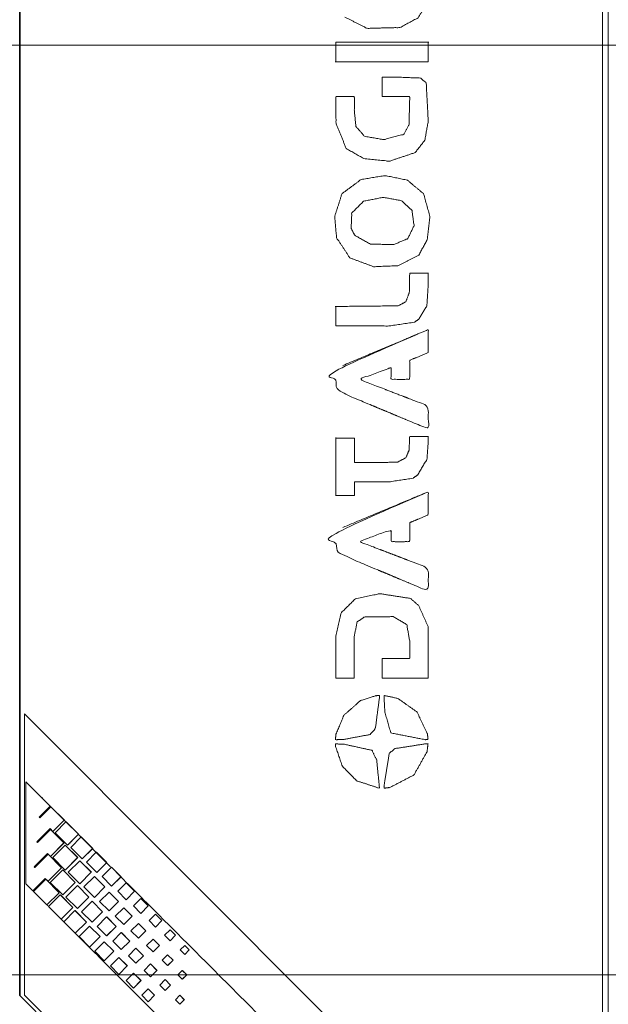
# Model space of a CAD drawing. Header units: millimetres. Extents: x 4 to 836, y 5 to 589.
# Tile 59 of 145: x 473 to 504, y 271 to 323. Entities that reach past the tile are written whole.
import ezdxf

# ---------------------------------------------------------------- set-up
doc = ezdxf.new("R2010")
doc.units = ezdxf.units.MM
doc.layers.add('1', color=7, linetype='Continuous', true_color=0xffffff)
doc.styles.add('ideas_simplex', font='simplex.shx')
doc.dimstyles.get("Standard").update_dxf_attribs({"dimtxt": 0.18, "dimasz": 0.18, "dimexe": 0.18, "dimexo": 0.0625, "dimgap": 0.09, "dimtad": 0, "dimtih": 1, "dimtoh": 1, "dimdec": 4, "dimzin": 0, "dimdsep": 46, "dimtxsty": 'Standard', "dimcen": 0.09, "dimadec": 0, "dimazin": 0, "dimtfac": 1, "dimtdec": 4, "dimtofl": 0, "dimtmove": 0, "dimatfit": 3, "dimfxl": 1, "dimtolj": 1, "dimtzin": 0, "dimarcsym": 0})

# ---------------------------------------------------------------- blocks, each defined once
blk = doc.blocks.new('_U3')
at = {"layer": '1', "color": 152, "lineweight": 13}
for p, q in [((518.108263, 321.5), (433.455482, 321.5)), ((518.108263, 272.5), (433.455482, 272.5))]:
    blk.add_line(p, q, dxfattribs=at)
at = {"layer": '1', "color": 27, "lineweight": 13}
blk.add_line((435.455482, 321.5), (435.455482, 272.5), dxfattribs=at)
at = {"layer": '1', "color": 87, "lineweight": 25}
for p, q in [((433.955482, 304.1025), (428.330482, 304.1025)), ((428.330482, 304.1025), (428.330482, 302.6025)), ((433.955482, 302.6025), (433.955482, 304.1025)), ((428.330482, 291.3975), (428.330482, 289.8975)), ((433.955482, 289.8975), (433.955482, 291.3975)), ((428.330482, 289.8975), (433.955482, 289.8975))]:
    blk.add_line(p, q, dxfattribs=at)
at = {"layer": '1', "color": 27, "lineweight": 18}
for points in [[(435.455482, 321.5), (435.984463, 318.500002), (434.926501, 318.499998)], [(435.455482, 272.5), (434.926501, 275.499998), (435.984463, 275.500002)]]:
    blk.add_solid(points, dxfattribs=at)
at = {"layer": '1', "color": 87, "linetype": 'Continuous', "lineweight": 25, "char_height": 3, "attachment_point": 7, "rotation": 90, "line_spacing_factor": 1.204819, "style": 'ideas_simplex'}
for s, insert in [('\\W1.2097;1.93', (433.801982, 291.345)), ('\\W1.0938;49', (426.489482, 294.315))]:
    blk.add_mtext(s, dxfattribs=dict(at, insert=insert))

msp = doc.modelspace()

# ---------------------------------------------------------------- linework, layer by layer
at = {"layer": '1', "color": 252, "linetype": 'Continuous', "lineweight": 35}
for p, q in [((473.073, 337.885), (473.073, 271.414)), ((473.073, 271.414), (488.56, 255.928))]:
    msp.add_line(p, q, dxfattribs=at)
at = {"layer": '1', "color": 143, "linetype": 'Continuous', "lineweight": 18}
for p, q in [((503.808, 262.9), (503.808, 331.1)), ((504.108, 331.1), (504.108, 262.9))]:
    msp.add_line(p, q, dxfattribs=at)
at = {"layer": '1', "color": 7, "linetype": 'Continuous', "lineweight": 18}
for p, q in [((494.617, 321.672), (494.614, 321.672)), ((489.74, 320.624), (489.743, 320.624)), ((491.852, 320.624), (491.855, 320.624)), ((494.615, 320.624), (494.618, 320.624)), ((492.877, 319.827), (492.874, 319.827)), ((490.308, 318.799), (490.306, 318.799)), ((492.305, 314.62), (492.302, 314.62)), ((494.617, 309.481), (494.614, 309.481)), ((492.542, 306.705), (492.545, 306.705)), ((492.872, 303.891), (492.875, 303.891)), ((490.721, 300.788), (490.718, 300.788)), ((494.618, 300.875), (494.615, 300.875)), ((492.542, 298.483), (492.545, 298.483)), ((489.739, 297.772), (489.742, 297.772)), ((493.155, 295.332), (493.157, 295.332)), ((490.158, 288.138), (490.161, 288.138)), ((494.324, 288.138), (494.327, 288.138)), ((489.719, 284.893), (489.722, 284.893))]:
    msp.add_line(p, q, dxfattribs=at)
at = {"layer": '1', "color": 18, "linetype": 'Continuous', "lineweight": 18}
for p, q in [((503.805, 255.751), (473.323, 286.251)), ((473.323, 286.251), (473.323, 271.434)), ((503.808, 255.751), (473.327, 286.251)), ((473.323, 271.434), (488.814, 255.934))]:
    msp.add_line(p, q, dxfattribs=at)
at = {"layer": '1', "color": 163, "linetype": 'Continuous', "lineweight": 18}
for p, q in [((474.679, 281.396), (473.394, 282.679)), ((473.394, 282.679), (473.394, 277.293)), ((474.683, 281.396), (473.397, 282.679)), ((474.099, 280.816), (474.679, 281.396)), ((474.103, 280.816), (474.683, 281.396)), ((474.714, 281.362), (474.134, 280.781)), ((474.679, 281.396), (474.683, 281.396)), ((475.425, 280.651), (474.714, 281.362)), ((475.429, 280.651), (474.718, 281.362)), ((474.134, 280.781), (474.099, 280.816)), ((474.099, 280.816), (474.103, 280.816)), ((474.826, 280.052), (475.425, 280.651)), ((475.514, 280.564), (474.941, 279.99)), ((476.172, 279.906), (475.514, 280.564)), ((476.175, 279.906), (475.517, 280.564)), ((473.971, 279.504), (474.672, 280.206)), ((474.699, 280.163), (474.006, 279.469)), ((474.672, 280.206), (474.826, 280.052)), ((475.409, 279.451), (474.699, 280.163)), ((475.413, 279.451), (474.702, 280.163)), ((474.941, 279.99), (475.598, 279.332)), ((475.598, 279.332), (476.172, 279.906)), ((474.006, 279.469), (473.971, 279.504)), ((474.009, 279.469), (473.975, 279.504)), ((474.699, 278.74), (475.409, 279.451)), ((474.702, 278.74), (475.413, 279.451)), ((475.47, 279.337), (474.813, 278.679)), ((476.128, 278.679), (475.47, 279.337)), ((476.132, 278.679), (475.474, 279.337)), ((476.313, 279.765), (475.766, 279.218)), ((476.918, 279.161), (476.313, 279.765)), ((476.922, 279.161), (476.317, 279.765)), ((473.843, 278.192), (474.544, 278.894)), ((474.571, 278.851), (473.878, 278.157)), ((474.544, 278.894), (474.699, 278.74)), ((475.281, 278.139), (474.571, 278.851)), ((475.285, 278.139), (474.574, 278.851)), ((475.766, 279.218), (476.371, 278.613)), ((476.371, 278.613), (476.918, 279.161)), ((476.374, 278.613), (476.922, 279.161)), ((477.113, 278.967), (476.591, 278.446)), ((477.665, 278.416), (477.113, 278.967)), ((477.668, 278.416), (477.116, 278.967)), ((474.813, 278.679), (475.47, 278.021)), ((475.47, 278.021), (476.128, 278.679)), ((475.474, 278.021), (476.132, 278.679)), ((476.243, 278.511), (475.638, 277.906)), ((476.128, 278.679), (476.132, 278.679)), ((476.847, 277.906), (476.243, 278.511)), ((476.851, 277.906), (476.246, 278.511)), ((476.591, 278.446), (477.143, 277.894)), ((477.143, 277.894), (477.665, 278.416)), ((477.146, 277.894), (477.668, 278.416)), ((473.878, 278.157), (473.843, 278.192)), ((473.843, 278.192), (473.847, 278.192)), ((473.881, 278.157), (473.847, 278.192)), ((473.878, 278.157), (473.881, 278.157)), ((474.571, 277.428), (475.281, 278.139)), ((474.574, 277.428), (475.285, 278.139)), ((475.343, 278.025), (474.685, 277.367)), ((476, 277.367), (475.343, 278.025)), ((475.638, 277.906), (476.243, 277.301)), ((476.243, 277.301), (476.847, 277.906)), ((477.912, 278.169), (477.416, 277.673)), ((478.411, 277.671), (477.912, 278.169)), ((478.415, 277.671), (477.916, 278.169)), ((473.394, 277.293), (473.761, 276.927)), ((473.761, 276.927), (474.417, 277.582)), ((474.443, 277.539), (473.796, 276.892)), ((474.417, 277.582), (474.571, 277.428)), ((475.153, 276.828), (474.443, 277.539)), ((475.157, 276.828), (474.446, 277.539)), ((474.685, 277.367), (475.343, 276.709)), ((475.343, 276.709), (476, 277.367)), ((475.346, 276.709), (476.004, 277.367)), ((476.114, 277.2), (475.51, 276.594)), ((476.719, 276.594), (476.114, 277.2)), ((476.723, 276.594), (476.118, 277.2)), ((477.015, 277.685), (476.463, 277.134)), ((477.566, 277.134), (477.015, 277.685)), ((477.569, 277.134), (477.018, 277.685)), ((477.416, 277.673), (477.915, 277.175)), ((477.915, 277.175), (478.411, 277.671)), ((477.918, 277.175), (478.415, 277.671)), ((478.687, 277.346), (478.242, 276.901)), ((479.132, 276.901), (478.687, 277.346)), ((479.135, 276.901), (478.69, 277.346)), ((473.796, 276.892), (474.508, 276.182)), ((474.508, 276.182), (475.153, 276.828)), ((475.215, 276.713), (474.596, 276.094)), ((475.872, 276.055), (475.215, 276.713)), ((475.876, 276.055), (475.218, 276.713)), ((476.463, 277.134), (477.015, 276.582)), ((477.015, 276.582), (477.566, 277.134)), ((477.787, 276.86), (477.289, 276.361)), ((478.285, 276.361), (477.787, 276.86)), ((478.288, 276.361), (477.79, 276.86)), ((478.242, 276.901), (478.687, 276.455)), ((478.687, 276.455), (479.132, 276.901)), ((475.51, 276.594), (476.114, 275.989)), ((476.114, 275.989), (476.719, 276.594)), ((476.118, 275.989), (476.723, 276.594)), ((476.887, 276.374), (476.336, 275.822)), ((477.438, 275.822), (476.887, 276.374)), ((477.289, 276.361), (477.787, 275.863)), ((477.787, 275.863), (478.285, 276.361)), ((479.459, 276.52), (479.067, 276.128)), ((479.85, 276.128), (479.459, 276.52)), ((479.854, 276.128), (479.462, 276.52)), ((474.596, 276.094), (475.254, 275.437)), ((475.254, 275.437), (475.872, 276.055)), ((475.987, 275.888), (475.395, 275.296)), ((476.591, 275.283), (475.987, 275.888)), ((476.594, 275.283), (475.99, 275.888)), ((476.336, 275.822), (476.887, 275.27)), ((476.887, 275.27), (477.438, 275.822)), ((476.89, 275.27), (477.441, 275.822)), ((478.559, 276.034), (478.114, 275.589)), ((479.004, 275.589), (478.559, 276.034)), ((479.007, 275.589), (478.562, 276.034)), ((479.067, 276.128), (479.459, 275.736)), ((479.459, 275.736), (479.85, 276.128)), ((479.462, 275.736), (479.854, 276.128)), ((480.231, 275.694), (479.892, 275.356)), ((480.569, 275.356), (480.231, 275.694)), ((475.395, 275.296), (476, 274.692)), ((476, 274.692), (476.591, 275.283)), ((477.659, 275.548), (477.16, 275.049)), ((478.157, 275.049), (477.659, 275.548)), ((478.16, 275.049), (477.662, 275.548)), ((478.114, 275.589), (478.559, 275.144)), ((478.559, 275.144), (479.004, 275.589)), ((479.331, 275.208), (478.939, 274.816)), ((479.722, 274.816), (479.331, 275.208)), ((479.726, 274.816), (479.334, 275.208)), ((479.892, 275.356), (480.231, 275.017)), ((480.231, 275.017), (480.569, 275.356)), ((480.234, 275.017), (480.573, 275.356)), ((480.569, 275.356), (480.573, 275.356)), ((476.759, 275.062), (476.207, 274.51)), ((477.31, 274.51), (476.759, 275.062)), ((477.314, 274.51), (476.762, 275.062)), ((477.16, 275.049), (477.659, 274.551)), ((477.659, 274.551), (478.157, 275.049)), ((477.662, 274.551), (478.16, 275.049)), ((478.431, 274.722), (477.986, 274.277)), ((478.157, 275.049), (478.16, 275.049)), ((478.876, 274.277), (478.431, 274.722)), ((478.879, 274.277), (478.434, 274.722)), ((478.939, 274.816), (479.331, 274.424)), ((479.331, 274.424), (479.722, 274.816)), ((481.003, 274.868), (480.717, 274.583)), ((481.288, 274.583), (481.003, 274.868)), ((481.292, 274.583), (481.006, 274.868)), ((476.207, 274.51), (476.759, 273.959)), ((476.759, 273.959), (477.31, 274.51)), ((477.531, 274.236), (477.033, 273.738)), ((478.029, 273.738), (477.531, 274.236)), ((477.986, 274.277), (478.431, 273.832)), ((478.431, 273.832), (478.876, 274.277)), ((480.103, 274.382), (479.764, 274.044)), ((480.441, 274.044), (480.103, 274.382)), ((480.445, 274.044), (480.106, 274.382)), ((480.717, 274.583), (481.003, 274.298)), ((481.003, 274.298), (481.288, 274.583)), ((481.006, 274.298), (481.292, 274.583)), ((477.033, 273.738), (477.531, 273.239)), ((477.531, 273.239), (478.029, 273.738)), ((479.203, 273.896), (478.811, 273.504)), ((479.594, 273.504), (479.203, 273.896)), ((479.764, 274.044), (480.103, 273.705)), ((480.103, 273.705), (480.441, 274.044)), ((480.875, 273.557), (480.589, 273.271)), ((481.16, 273.271), (480.875, 273.557)), ((481.775, 274.043), (481.543, 273.81)), ((481.543, 273.81), (481.775, 273.578)), ((482.007, 273.81), (481.775, 274.043)), ((481.775, 273.578), (482.007, 273.81)), ((482.01, 273.81), (481.778, 274.043)), ((478.303, 273.41), (477.858, 272.965)), ((478.748, 272.965), (478.303, 273.41)), ((478.751, 272.965), (478.306, 273.41)), ((478.811, 273.504), (479.203, 273.113)), ((479.203, 273.113), (479.594, 273.504)), ((479.975, 273.071), (479.636, 272.732)), ((480.313, 272.732), (479.975, 273.071)), ((480.317, 272.732), (479.978, 273.071)), ((480.589, 273.271), (480.875, 272.986)), ((480.875, 272.986), (481.16, 273.271)), ((480.878, 272.986), (481.164, 273.271)), ((477.858, 272.965), (478.303, 272.52)), ((478.303, 272.52), (478.748, 272.965)), ((479.075, 272.585), (478.683, 272.193)), ((479.467, 272.193), (479.075, 272.585)), ((479.47, 272.193), (479.078, 272.585)), ((479.636, 272.732), (479.975, 272.393)), ((479.975, 272.393), (480.313, 272.732)), ((481.647, 272.731), (481.415, 272.499)), ((481.879, 272.499), (481.647, 272.731)), ((481.883, 272.499), (481.65, 272.731)), ((478.683, 272.193), (479.075, 271.801)), ((479.075, 271.801), (479.467, 272.193)), ((479.078, 271.801), (479.47, 272.193)), ((480.747, 272.245), (480.462, 271.959)), ((481.032, 271.959), (480.747, 272.245)), ((481.415, 272.499), (481.647, 272.267)), ((481.647, 272.267), (481.879, 272.499)), ((481.65, 272.267), (481.883, 272.499)), ((479.847, 271.759), (479.508, 271.42)), ((480.185, 271.42), (479.847, 271.759)), ((480.189, 271.42), (479.85, 271.759)), ((480.462, 271.959), (480.747, 271.674)), ((480.747, 271.674), (481.032, 271.959)), ((479.508, 271.42), (479.847, 271.081)), ((479.847, 271.081), (480.185, 271.42)), ((479.85, 271.081), (480.189, 271.42)), ((480.185, 271.42), (480.189, 271.42)), ((481.519, 271.419), (481.287, 271.187)), ((481.287, 271.187), (481.519, 270.955)), ((481.751, 271.187), (481.519, 271.419)), ((481.519, 270.955), (481.751, 271.187)), ((481.755, 271.187), (481.522, 271.419))]:
    msp.add_line(p, q, dxfattribs=at)
at = {"layer": '1', "color": 252, "linetype": 'Continuous', "lineweight": 18}
msp.add_open_spline([(503.808, 338.249), (503.808, 301.991), (503.808, 292.011), (503.808, 255.751)], degree=1, knots=[0, 0, 0.439507, 0.560477, 1, 1], dxfattribs=at)
at = {"layer": '1', "color": 7, "linetype": 'Continuous', "lineweight": 18}
for points, knots in [([(490.219, 322.987), (491.393, 322.396), (493.119, 322.437), (494.077, 322.951), (494.453, 323.554)], [0, 0, 0.271687, 0.628662, 0.853261, 1, 1]), ([(489.739, 321.672), (489.739, 320.919), (489.739, 320.625), (489.739, 320.624), (489.74, 320.624), (493.132, 320.624), (494.449, 320.624), (494.599, 320.624), (494.613, 320.624), (494.615, 320.624), (494.615, 320.624), (494.615, 320.624)], [0, 0, 0.126908, 0.176619, 0.176688, 0.176928, 0.749524, 0.971915, 0.997287, 0.999557, 0.999865, 0.999987, 1, 1]), ([(494.615, 320.624), (494.615, 321.148), (494.615, 321.587), (494.615, 321.668), (494.615, 321.672), (494.614, 321.672), (491.122, 321.672), (489.766, 321.672), (489.742, 321.672), (489.739, 321.672), (489.739, 321.672)], [0, 0, 0.088345, 0.162351, 0.176165, 0.176688, 0.17688, 0.766465, 0.995324, 0.999411, 0.999925, 1, 1]), ([(493.636, 318.641), (493.602, 317.331), (493.328, 316.809), (492.274, 316.527), (491.255, 316.705), (490.801, 317.223), (490.718, 318.051), (490.718, 318.73), (490.716, 318.785), (490.712, 318.795), (490.695, 318.799), (490.306, 318.799), (489.757, 318.797), (489.745, 318.79), (489.74, 318.765), (489.739, 318.458), (489.753, 317.397), (490.288, 316.061), (491.215, 315.531), (492.563, 315.392), (493.926, 315.846), (494.434, 316.496), (494.615, 317.502), (494.506, 319.524), (494.2, 319.774), (492.874, 319.827), (492.199, 319.826), (492.182, 319.823), (492.179, 319.818), (492.177, 319.715), (492.178, 318.814), (492.18, 318.803), (492.188, 318.8), (492.371, 318.799), (493.492, 318.799), (493.554, 318.799), (493.624, 318.795), (493.63, 318.791), (493.636, 318.767), (493.636, 318.646), (493.636, 318.645), (493.636, 318.645), (493.636, 318.641)], [0, 0, 0.057318, 0.083089, 0.130809, 0.176068, 0.206213, 0.24259, 0.272257, 0.274665, 0.27517, 0.275921, 0.292957, 0.316982, 0.317543, 0.318676, 0.332094, 0.378494, 0.441443, 0.488175, 0.547457, 0.610314, 0.646374, 0.691061, 0.779629, 0.796925, 0.854981, 0.884486, 0.885246, 0.885526, 0.890033, 0.929424, 0.929892, 0.930271, 0.938251, 0.987301, 0.990018, 0.993072, 0.993419, 0.994469, 0.999795, 0.999803, 0.999805, 1, 1]), ([(492.26, 314.62), (491.075, 314.427), (490.067, 313.68), (489.681, 312.473), (489.782, 311.353), (490.485, 310.294), (491.733, 309.831), (493.013, 309.879), (494.115, 310.438), (494.565, 311.262), (494.705, 312.475), (494.369, 313.67), (493.515, 314.393), (492.412, 314.619), (492.313, 314.62), (492.302, 314.62), (492.288, 314.62), (492.26, 314.62)], [0, 0, 0.076182, 0.155804, 0.236132, 0.307456, 0.388059, 0.472552, 0.55383, 0.632251, 0.691747, 0.769181, 0.847942, 0.918897, 0.990323, 0.996634, 0.997319, 0.9982, 1, 1]), ([(492.294, 313.477), (493.204, 313.308), (493.758, 312.792), (493.867, 311.991), (493.537, 311.313), (492.802, 310.997), (491.566, 311.02), (490.738, 311.486), (490.551, 311.849), (490.583, 312.663), (491.204, 313.28), (492.192, 313.477), (492.228, 313.478), (492.244, 313.478), (492.259, 313.477), (492.294, 313.477)], [0, 0, 0.098075, 0.178249, 0.263871, 0.343736, 0.428487, 0.559473, 0.66018, 0.703442, 0.789706, 0.88242, 0.989103, 0.992927, 0.994665, 0.996241, 1, 1]), ([(494.116, 307.061), (494.54, 307.763), (494.615, 308.872), (494.615, 309.479), (494.615, 309.481), (494.615, 309.481), (494.614, 309.481), (493.849, 309.481), (493.637, 309.481), (493.636, 309.481), (493.636, 309.481), (493.636, 309.481), (493.617, 308.476), (493.435, 307.983)], [0, 0, 0.162366, 0.382508, 0.502594, 0.503049, 0.503054, 0.503241, 0.65476, 0.696879, 0.696934, 0.696939, 0.697035, 0.89589, 1, 1]), ([(493.435, 307.983), (493.027, 307.767), (489.739, 307.733), (489.739, 307.732), (489.739, 307.024), (489.739, 306.816), (489.739, 306.717), (489.739, 306.707), (489.739, 306.706), (489.739, 306.705), (489.739, 306.705)], [0, 0, 0.096574, 0.785025, 0.785124, 0.933314, 0.976849, 0.997649, 0.999656, 0.999968, 0.99999, 1, 1]), ([(489.739, 306.705), (492.542, 306.705), (493.876, 306.901), (494.116, 307.061)], [0, 0, 0.631366, 0.935185, 1, 1]), ([(490.104, 304.621), (494.029, 306.267), (494.555, 306.488), (494.604, 306.506), (494.61, 306.505), (494.613, 306.501), (494.615, 306.434), (494.615, 305.502), (494.61, 305.305), (494.588, 305.285), (493.966, 305.032), (493.651, 304.901), (493.648, 304.899), (493.638, 304.876), (493.637, 304.853), (493.636, 304.023), (493.633, 303.91), (493.633, 303.91), (493.627, 303.899), (493.595, 303.892), (492.87, 303.891), (492.68, 303.894), (492.665, 303.901), (492.661, 303.909), (492.658, 303.96), (492.656, 304.484), (492.65, 304.502), (492.642, 304.505), (492.636, 304.504), (492.541, 304.472), (491.118, 303.946), (491.021, 303.91), (491, 303.9), (490.993, 303.894), (490.992, 303.89), (490.993, 303.887), (491.031, 303.867), (491.101, 303.84), (494.549, 302.514), (494.61, 302.484), (494.615, 302.451), (494.615, 301.371), (494.61, 301.298), (494.605, 301.292), (494.59, 301.292), (494.28, 301.418), (490.481, 303.002), (489.868, 303.312), (489.637, 303.738), (489.72, 304.308), (490.06, 304.602), (490.088, 304.614), (490.1, 304.619), (490.103, 304.62), (490.103, 304.621), (490.104, 304.621), (490.104, 304.621), (494.029, 306.267)], [0, 0, 0.182452, 0.206987, 0.209223, 0.209467, 0.209664, 0.212566, 0.252601, 0.261082, 0.262327, 0.291232, 0.30586, 0.306019, 0.307115, 0.308119, 0.343768, 0.348618, 0.348638, 0.349167, 0.350579, 0.381753, 0.389929, 0.390641, 0.391005, 0.393197, 0.415725, 0.416563, 0.416934, 0.417176, 0.421477, 0.486724, 0.491166, 0.492158, 0.492561, 0.492726, 0.492894, 0.494724, 0.497962, 0.656773, 0.659699, 0.661124, 0.707514, 0.710693, 0.711038, 0.711658, 0.726043, 0.902986, 0.932534, 0.953365, 0.978085, 0.99743, 0.998737, 0.999316, 0.999415, 0.999457, 0.999461, 0.999478, 1, 1]), ([(493.435, 299.76), (493.007, 299.53), (492.311, 299.511), (490.736, 299.511), (490.718, 299.511), (490.718, 299.512), (490.718, 300.555), (490.718, 300.788), (490.718, 300.788), (490.718, 300.788), (489.747, 300.788), (489.739, 300.788), (489.739, 300.788), (489.739, 300.787), (489.739, 297.811), (489.739, 297.772), (489.739, 297.772), (490.546, 297.772), (490.718, 297.772), (490.718, 297.772), (490.718, 297.773), (490.718, 298.481), (490.718, 298.483)], [0, 0, 0.049978, 0.121483, 0.283276, 0.2851, 0.285178, 0.392303, 0.416203, 0.416241, 0.416243, 0.515944, 0.516748, 0.516814, 0.516923, 0.822447, 0.826453, 0.826518, 0.909337, 0.927012, 0.927024, 0.927098, 0.9998, 1, 1]), ([(494.049, 298.848), (494.545, 299.671), (494.615, 300.649), (494.615, 300.868), (494.615, 300.875), (494.615, 300.875), (493.753, 300.875), (493.638, 300.875), (493.636, 300.875), (493.636, 300.875), (493.636, 300.875), (493.605, 300.163), (493.435, 299.76)], [0, 0, 0.223678, 0.451845, 0.502788, 0.504438, 0.504444, 0.705324, 0.732165, 0.732431, 0.732455, 0.732482, 0.898169, 1, 1]), ([(490.718, 298.483), (492.542, 298.483), (493.811, 298.679), (494.049, 298.848)], [0, 0, 0.536443, 0.914203, 1, 1]), ([(490.107, 296.083), (494.41, 297.878), (494.577, 297.947), (494.603, 297.953), (494.609, 297.95), (494.612, 297.945), (494.615, 297.827), (494.615, 296.821), (494.599, 296.746), (494.36, 296.639), (493.666, 296.348), (493.642, 296.311), (493.637, 296.263), (493.636, 295.44), (493.634, 295.37), (493.626, 295.344), (493.605, 295.336), (493.155, 295.332), (492.706, 295.335), (492.67, 295.345), (492.661, 295.362), (492.657, 295.454), (492.656, 295.889), (492.649, 295.938), (492.639, 295.946), (492.601, 295.942), (491.863, 295.673), (491.151, 295.409), (491.025, 295.352), (491.02, 295.343), (491.02, 295.339), (491.03, 295.328), (491.153, 295.272), (494.421, 294.023), (494.602, 293.941), (494.613, 293.906), (494.615, 293.323), (494.615, 292.85), (494.611, 292.757), (494.605, 292.746), (494.592, 292.744), (494.587, 292.745), (494.075, 292.956), (490.381, 294.504), (489.763, 294.891), (489.63, 295.418), (489.773, 295.832), (490.104, 296.082), (490.107, 296.083), (494.41, 297.878)], [0, 0, 0.201131, 0.208961, 0.210097, 0.210388, 0.210638, 0.215712, 0.259113, 0.262424, 0.273749, 0.306234, 0.308132, 0.310225, 0.345729, 0.348759, 0.349909, 0.350887, 0.370317, 0.389676, 0.391311, 0.392154, 0.396115, 0.414873, 0.417038, 0.417565, 0.41923, 0.45316, 0.485946, 0.491889, 0.49236, 0.492545, 0.493141, 0.499019, 0.650031, 0.658628, 0.660232, 0.685385, 0.705793, 0.709816, 0.710354, 0.710912, 0.71113, 0.735064, 0.907978, 0.939439, 0.962888, 0.981816, 0.999698, 0.999864, 1, 1]), ([(493.636, 290.111), (493.48, 290.962), (492.771, 291.382), (491.254, 291.361), (490.868, 291.105), (490.71, 290.336), (490.708, 289.103), (490.708, 288.182), (490.706, 288.152), (490.7, 288.142), (490.67, 288.138), (490.158, 288.138), (489.784, 288.138), (489.747, 288.143), (489.742, 288.152), (489.739, 288.184), (489.74, 290.358), (490.032, 291.592), (490.774, 292.321), (492.064, 292.59), (493.67, 292.343), (494.1, 291.979), (494.607, 290.864), (494.615, 289.222), (494.607, 288.27), (494.606, 288.159), (494.601, 288.142), (494.585, 288.138), (494.559, 288.138), (492.522, 288.138), (492.203, 288.138), (492.182, 288.141), (492.179, 288.147), (492.177, 288.256), (492.177, 288.966), (492.178, 289.156), (492.183, 289.17), (492.192, 289.173), (492.272, 289.175), (493.477, 289.175), (493.626, 289.176), (493.633, 289.179), (493.636, 289.188), (493.636, 289.303), (493.636, 290.111)], [0, 0, 0.034035, 0.066475, 0.126172, 0.144396, 0.175253, 0.223754, 0.259993, 0.261185, 0.261618, 0.262807, 0.282979, 0.297696, 0.299144, 0.299576, 0.30083, 0.386351, 0.436217, 0.477149, 0.528992, 0.592953, 0.615151, 0.663314, 0.727919, 0.765371, 0.769727, 0.770399, 0.771068, 0.772076, 0.852263, 0.864803, 0.865649, 0.865893, 0.870201, 0.898124, 0.905609, 0.906167, 0.906554, 0.909707, 0.957141, 0.962981, 0.963315, 0.963666, 0.968207, 1, 1]), ([(489.719, 284.895), (489.749, 285.179), (490.162, 286.175), (491.037, 286.952), (491.855, 287.212), (492.024, 287.225), (492.038, 287.224), (492.04, 287.221), (492.041, 287.187), (492.041, 287.123), (491.834, 285.539), (491.777, 285.413), (491.55, 285.175), (491.527, 285.164), (490.151, 284.907), (490.143, 284.906), (489.763, 284.893), (489.762, 284.893)], [0, 0, 0.037806, 0.18047, 0.335364, 0.448984, 0.471343, 0.473231, 0.473652, 0.478172, 0.486601, 0.697975, 0.716266, 0.759702, 0.76315, 0.948464, 0.949582, 0.999891, 1, 1]), ([(492.302, 287.224), (493.01, 287.071), (494.026, 286.35), (494.571, 285.201), (494.602, 284.925), (494.599, 284.901), (494.593, 284.897), (494.455, 284.895), (492.662, 285.247), (492.639, 285.27), (492.325, 286.351), (492.282, 287.207), (492.282, 287.226), (492.282, 287.226), (492.299, 287.225), (492.302, 287.224)], [0, 0, 0.095741, 0.260267, 0.428226, 0.464875, 0.468029, 0.468981, 0.487249, 0.728655, 0.733039, 0.881572, 0.994807, 0.997321, 0.997332, 0.999585, 1, 1]), ([(492.019, 282.34), (490.839, 282.729), (490.086, 283.495), (489.729, 284.536), (489.721, 284.655), (489.725, 284.665), (489.742, 284.67), (490.17, 284.658), (491.641, 284.334), (491.898, 283.817), (492.041, 282.352)], [0, 0, 0.164694, 0.306916, 0.452671, 0.468464, 0.469875, 0.472255, 0.529023, 0.728583, 0.805047, 1, 1]), ([(494.604, 284.669), (494.549, 284.261), (493.862, 283.033), (492.587, 282.373), (492.324, 282.342), (492.292, 282.345), (492.286, 282.351), (492.282, 282.427), (492.554, 284.166), (492.852, 284.423), (494.417, 284.669), (494.597, 284.672), (494.604, 284.672), (494.604, 284.672), (494.604, 284.671), (494.604, 284.669)], [0, 0, 0.054383, 0.240425, 0.430141, 0.465265, 0.469448, 0.470565, 0.480642, 0.713254, 0.765313, 0.974846, 0.998571, 0.999585, 0.999589, 0.999622, 1, 1]), ([(492.04, 282.339), (492.043, 282.339), (492.043, 282.339)], [0, 0, 0.900563, 1, 1])]:
    msp.add_open_spline(points, degree=1, knots=knots, dxfattribs=at)
for points in [[(492.153, 322.414), (492.156, 322.414)], [(492.234, 316.535), (492.231, 316.535)], [(492.32, 315.417), (492.323, 315.417)], [(492.224, 313.478), (492.227, 313.478)], [(492.24, 311.007), (492.237, 311.007)], [(492.2, 309.848), (492.203, 309.848)], [(494.608, 306.506), (494.605, 306.506)], [(492.642, 304.505), (492.645, 304.505)], [(494.596, 301.292), (494.599, 301.292)], [(491.749, 299.511), (491.746, 299.511)], [(490.721, 298.482), (490.718, 298.482)], [(494.599, 297.951), (494.596, 297.951)], [(489.931, 297.772), (489.933, 297.772)], [(490.228, 297.772), (490.231, 297.772)], [(492.618, 295.944), (492.621, 295.944)], [(492.123, 292.581), (492.12, 292.581)], [(494.595, 292.744), (494.597, 292.744)], [(492.042, 291.372), (492.045, 291.372)], [(492.027, 287.225), (492.024, 287.225)], [(492.285, 287.226), (492.282, 287.226)], [(490.036, 284.662), (490.033, 284.662)], [(494.462, 284.895), (494.465, 284.895)], [(494.6, 284.672), (494.597, 284.672)], [(475.505, 280.565), (473.391, 282.68)], [(492.321, 282.342), (492.324, 282.342)], [(477.87, 278.198), (476.18, 279.889)], [(496.077, 259.98), (478.401, 277.667)], [(473.76, 276.937), (473.808, 276.889)], [(474.511, 276.185), (474.58, 276.116)], [(475.256, 275.44), (475.4, 275.295)], [(476.002, 274.693), (490.706, 259.98)]]:
    msp.add_open_spline(points, degree=1, dxfattribs=at)
at = {"layer": '1', "color": 163, "linetype": 'Continuous', "lineweight": 18}
msp.add_open_spline([(475.602, 279.332), (475.828, 279.559)], degree=1, dxfattribs=at)

# ---------------------------------------------------------------- dimensions: what is measured, and where the dimension line sits
at = {"layer": '1', "color": 87, "linetype": 'Continuous', "lineweight": 25}
dim = msp.add_linear_dim(base=(435.455, 272.5), p1=(520.608, 321.5), p2=(520.608, 272.5), angle=90, text='\\C87;49\\P[\\C87;\\H3.00;\\Fsimplex.shx;1.93\\Fsimplex.shx;\\H3.00;\\C87; ]', dimstyle='Standard', override={"dimtxt": 3, "dimasz": 3, "dimexe": 2, "dimexo": 2.5, "dimgap": 1.5, "dimtad": 1, "dimtih": 0, "dimtoh": 0, "dimdec": 2, "dimlfac": 1, "dimzin": 8, "dimdsep": 44, "dimlunit": 2, "dimpost": '', "dimtxsty": 'ideas_simplex', "dimsah": 1, "dimse1": 0, "dimse2": 0, "dimsd1": 0, "dimsd2": 0, "dimclrd": 27, "dimclre": 152, "dimclrt": 87, "dimtol": 0, "dimtm": -0.1, "dimtfac": 0.5, "dimtdec": 2, "dimtofl": 1, "dimtmove": 0, "dimtzin": 8, "dimlwd": 13, "dimlwe": 13}, dxfattribs=at)
dim.commit()
dim.dimension.update_dxf_attribs({"geometry": '_U3', "text_midpoint": (435.455, 297), "dimtype": 160})

doc.saveas('drawing.dxf')
